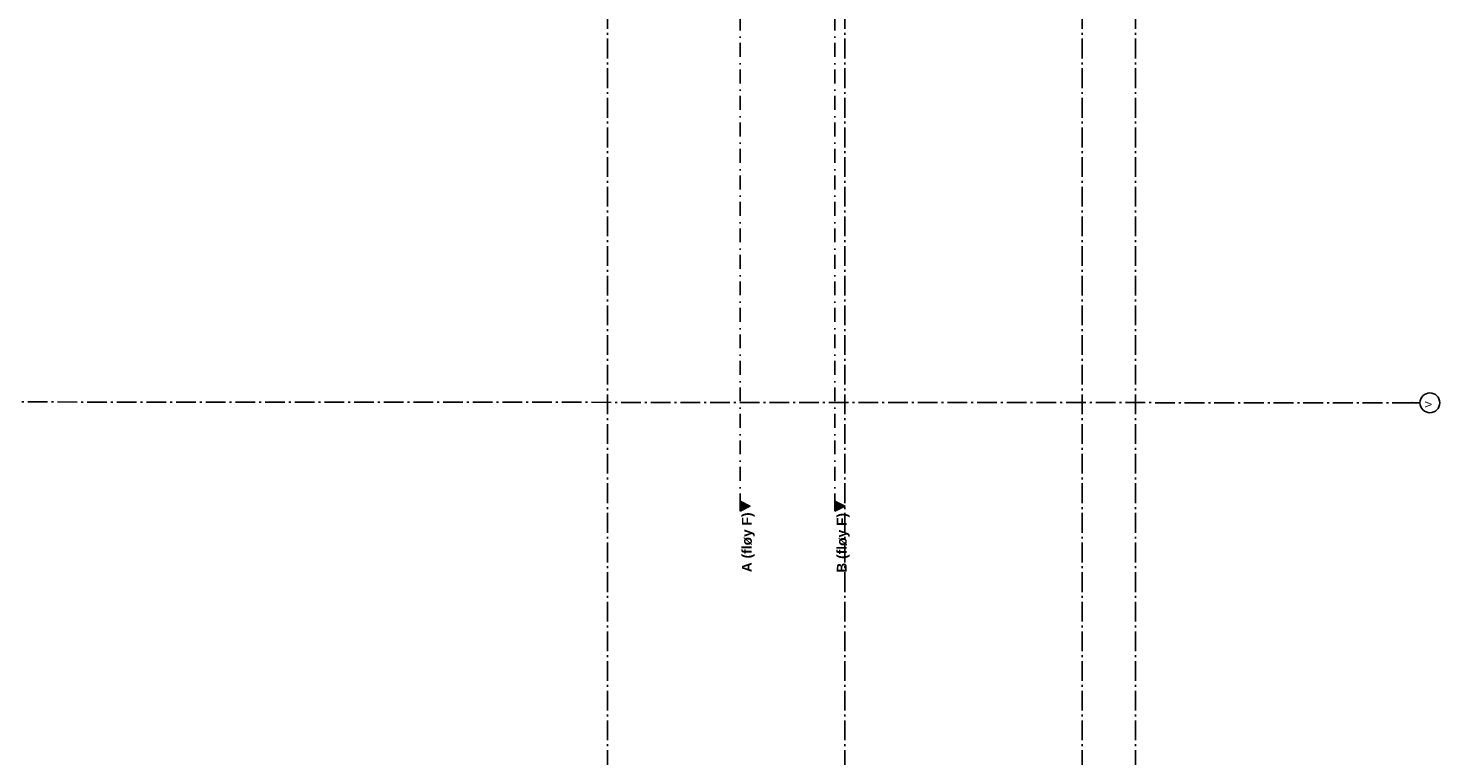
# Model space of a CAD drawing. Header units: millimetres. Extents: x -117798 to 93698, y -84437 to 74219.
# Tile 33 of 34: x 58008 to 93698, y 35633 to 54041. Entities that reach past the tile are written whole.
import ezdxf
from ezdxf.enums import TextEntityAlignment as Align

# ---------------------------------------------------------------- set-up
doc = ezdxf.new("R2010")
doc.units = ezdxf.units.MM
doc.header["$LTSCALE"] = 0.5
doc.header["$MEASUREMENT"] = 0
for name, pattern in [('Akselinje', [1500, 1000, -200, 100, -200]), ('PLINE', [0]), ('Prikk & stiplet', [1340.555525, 705.555534, -352.777767, 0, -282.222223])]:
    doc.linetypes.add(name, pattern=pattern)
doc.layers.add('82-- Modullinjer', color=7, linetype='Continuous')
doc.layers.add('852- Snittmarkør', color=7, linetype='Continuous')
doc.styles.add('GENERATED_STYLE_1', font='arial.ttf')

# ---------------------------------------------------------------- blocks, each defined once
blk = doc.blocks.new('Standard grid marker[3]', base_point=(93198, 44563))
at = {"layer": '82-- Modullinjer', "linetype": 'Akselinje'}
for q in [(21139, 44607), (93198, 44563)]:
    blk.add_line((92998, 44563), q, dxfattribs=at)
at = {"layer": '82-- Modullinjer', "linetype": 'PLINE'}
blk.add_circle((93448, 44563), 250, dxfattribs=at)
at = {"layer": '82-- Modullinjer', "linetype": 'Akselinje'}
blk.add_point((92998, 44563), dxfattribs=at)
blk.add_point((92998, 44563), dxfattribs=at)
at = {"layer": '82-- Modullinjer', "style": 'GENERATED_STYLE_1'}
for tag, p in [('AC_MarkerText_1_1', (20562, 44567)), ('AC_MarkerText_1_0', (93320, 44523))]:
    blk.add_attdef(tag, text='', height=175, rotation=90, dxfattribs=at).set_placement(p, align=Align.TOP_CENTER)
blk = doc.blocks.new('Standard grid marker[17]', base_point=(72656, 72727))
at = {"layer": '82-- Modullinjer', "linetype": 'Akselinje'}
blk.add_line((72656, 72527), (72656, 22927), dxfattribs=at)
at = {"layer": '82-- Modullinjer', "style": 'GENERATED_STYLE_1'}
for tag, p in [('AC_MarkerText_1_0', (72528, 72937)), ('AC_MarkerText_1_1', (72528, 22437))]:
    blk.add_attdef(tag, text='', height=175, rotation=90, dxfattribs=at).set_placement(p, align=Align.TOP_CENTER)
blk = doc.blocks.new('Standard grid marker[18]', base_point=(86006, 72727))
at = {"layer": '82-- Modullinjer', "linetype": 'Akselinje'}
blk.add_line((86006, 72527), (86006, 22927), dxfattribs=at)
at = {"layer": '82-- Modullinjer', "style": 'GENERATED_STYLE_1'}
for tag, p in [('AC_MarkerText_1_0', (85878, 72937)), ('AC_MarkerText_1_1', (85878, 22437))]:
    blk.add_attdef(tag, text='', height=175, rotation=90, dxfattribs=at).set_placement(p, align=Align.TOP_CENTER)
blk = doc.blocks.new('Standard grid marker[55]', base_point=(78656, 72727))
at = {"layer": '82-- Modullinjer', "linetype": 'Akselinje'}
blk.add_line((78656, 72527), (78656, 22927), dxfattribs=at)
at = {"layer": '82-- Modullinjer', "style": 'GENERATED_STYLE_1'}
for tag, p in [('AC_MarkerText_1_0', (78528, 72937)), ('AC_MarkerText_1_1', (78528, 22437))]:
    blk.add_attdef(tag, text='', height=175, rotation=90, dxfattribs=at).set_placement(p, align=Align.TOP_CENTER)
blk = doc.blocks.new('Standard grid marker[56]', base_point=(84656, 72727))
at = {"layer": '82-- Modullinjer', "linetype": 'Akselinje'}
blk.add_line((84656, 72527), (84656, 22927), dxfattribs=at)
at = {"layer": '82-- Modullinjer', "style": 'GENERATED_STYLE_1'}
for tag, p in [('AC_MarkerText_1_0', (84528, 72937)), ('AC_MarkerText_1_1', (84528, 22437))]:
    blk.add_attdef(tag, text='', height=175, rotation=90, dxfattribs=at).set_placement(p, align=Align.TOP_CENTER)

msp = doc.modelspace()

# ---------------------------------------------------------------- hatches: boundary and pattern name
at = {"layer": '852- Snittmarkør', "linetype": 'Continuous'}
for points in [[(76005.8, 41824.9), (76255.8, 41949.9), (76005.8, 42074.9)], [(78405.8, 41824.9), (78655.8, 41949.9), (78405.8, 42074.9)]]:
    msp.add_hatch(color=256, dxfattribs=at).paths.add_polyline_path(points)

# ---------------------------------------------------------------- linework, layer by layer
at = {"layer": '852- Snittmarkør', "linetype": 'Prikk & stiplet'}
for p, q in [((76005.8, 72439.6), (76005.8, 42074.9)), ((78405.8, 72439.6), (78405.8, 42074.9))]:
    msp.add_line(p, q, dxfattribs=at)
at = {"layer": '852- Snittmarkør', "linetype": 'PLINE', "flags": 128}
for points in [[(76005.8, 41824.9), (76005.8, 42074.9), (76255.8, 41949.9)], [(78405.8, 41824.9), (78405.8, 42074.9), (78655.8, 41949.9)]]:
    msp.add_lwpolyline(points, close=True, dxfattribs=at)

# ---------------------------------------------------------------- block references
at = {"layer": '82-- Modullinjer', "linetype": 'PLINE'}
for name, p in [('Standard grid marker[17]', (72655.8, 72726.6)), ('Standard grid marker[55]', (78655.8, 72726.6)), ('Standard grid marker[56]', (84655.8, 72726.6)), ('Standard grid marker[18]', (86005.8, 72726.6))]:
    msp.add_blockref(name, p, dxfattribs=at)
ref = msp.add_blockref('Standard grid marker[3]', (93197.6, 44563), dxfattribs=at)
ref.add_attrib('AC_MarkerText_1', 'V', dxfattribs={"color": 7, "height": 175, "rotation": 90, "style": 'GENERATED_STYLE_1'}).set_placement((93320.1, 44522.8), align=Align.TOP_CENTER)

# ---------------------------------------------------------------- texts
at = {"layer": '852- Snittmarkør', "char_height": 250, "attachment_point": 7, "rotation": 90, "style": 'GENERATED_STYLE_1'}
for s, insert in [('\\A1;{\\pql;\\pt0;\\fArial|b1|i0|c0|p0;\\W1.000000;A (fløy F)}', (76378, 40277.2)), ('\\A1;{\\pql;\\pt0;\\fArial|b1|i0|c0|p0;\\W1.000000;B (fløy F)}', (78778, 40264.5))]:
    msp.add_mtext(s, dxfattribs=dict(at, insert=insert))

doc.saveas('drawing.dxf')
